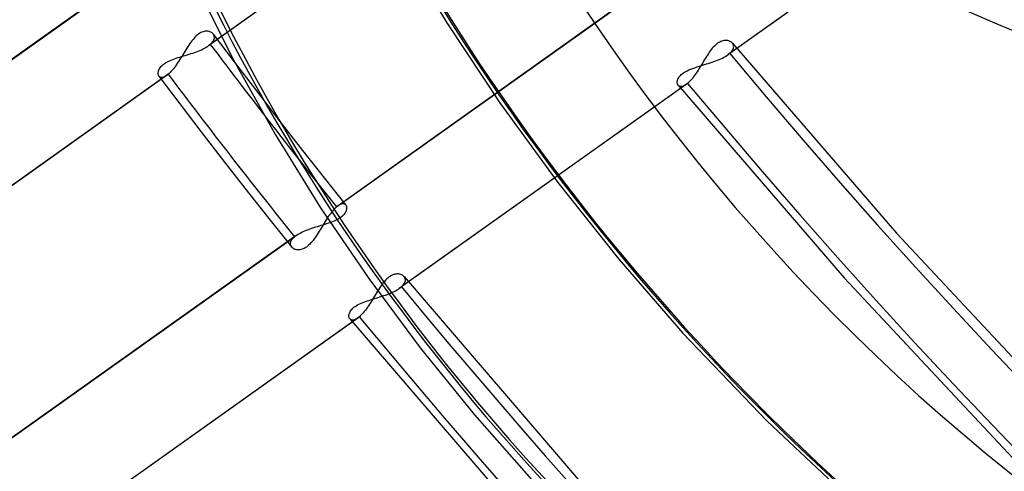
# Model space of a CAD drawing. Header units: millimetres. Extents: x -261 to 249, y -324 to 318.
# Tile 34 of 89: x -87 to -55, y -63 to -48. Entities that reach past the tile are written whole.
import ezdxf

# ---------------------------------------------------------------- set-up
doc = ezdxf.new("R2010")
doc.units = ezdxf.units.MM
doc.layers.add('MAIN-1', color=7, linetype='Continuous')
doc.layers.add('MAIN-2', color=7, linetype='Continuous')

msp = doc.modelspace()

# ---------------------------------------------------------------- linework, layer by layer
at = {"layer": 'MAIN-1'}
for p, q in [((-81.196, -47.194), (-79.949, -49.67)), ((-79.949, -49.67), (-78.579, -52.117)), ((-78.579, -52.117), (-77.092, -54.523)), ((-77.092, -54.523), (-75.509, -56.855)), ((-75.509, -56.855), (-73.82, -59.129)), ((-73.82, -59.129), (-72.033, -61.336)), ((-72.033, -61.336), (-70.153, -63.466))]:
    msp.add_line(p, q, dxfattribs=at)
for centre, major_axis, start_param, end_param in [((-0.5, -0.433), (159.408, -184.069), 0.713724, 3.511855), ((-50, -43.301), (-148.606, 171.596), 0, 2.284521), ((-50, -43.301), (147.952, -170.84), -3.141592, -0.857072), ((-43, -37.239), (-32.634, 37.683), -0.857072, 2.284521)]:
    msp.add_ellipse(centre, major_axis=major_axis, ratio=0.75, start_param=start_param, end_param=end_param, dxfattribs=at)
at = {"layer": 'MAIN-2'}
for p, q in [((-71.362, -42.491), (-80.781, -49.191)), ((-71.31, -42.449), (-80.722, -49.145)), ((-54.208, -42.74), (-63.629, -49.441)), ((-54.26, -42.782), (-63.688, -49.487)), ((-74.588, -45.692), (-72.936, -48.436)), ((-93.54, -54.11), (-84.122, -47.411)), ((-84.064, -47.365), (-93.487, -54.069)), ((-76.571, -54.495), (-67.158, -47.8)), ((-67.099, -47.754), (-76.518, -54.454)), ((-72.936, -48.436), (-71.17, -51.1)), ((-81.22, -48.9), (-81.256, -48.939)), ((-81.183, -48.864), (-81.22, -48.9)), ((-81.146, -48.832), (-81.183, -48.864)), ((-81.109, -48.803), (-81.146, -48.832)), ((-81.071, -48.779), (-81.109, -48.803)), ((-81.034, -48.758), (-81.071, -48.779)), ((-80.996, -48.741), (-81.034, -48.758)), ((-80.959, -48.728), (-80.996, -48.741)), ((-80.923, -48.718), (-80.959, -48.728)), ((-80.888, -48.712), (-80.923, -48.718)), ((-80.854, -48.71), (-80.888, -48.712)), ((-80.821, -48.71), (-80.854, -48.71)), ((-80.79, -48.714), (-80.821, -48.71)), ((-80.761, -48.72), (-80.79, -48.714)), ((-80.733, -48.729), (-80.761, -48.72)), ((-80.707, -48.74), (-80.733, -48.729)), ((-80.683, -48.754), (-80.707, -48.74)), ((-80.661, -48.769), (-80.683, -48.754)), ((-80.642, -48.787), (-80.661, -48.769)), ((-80.626, -48.806), (-80.642, -48.787)), ((-80.627, -48.804), (-79.936, -49.719)), ((-80.611, -48.829), (-80.626, -48.806)), ((-80.6, -48.853), (-80.611, -48.829)), ((-80.593, -48.879), (-80.6, -48.853)), ((-80.589, -48.906), (-80.593, -48.879)), ((-80.59, -48.934), (-80.589, -48.906)), ((-81.463, -49.219), (-81.496, -49.271)), ((-81.429, -49.168), (-81.463, -49.219)), ((-81.395, -49.118), (-81.429, -49.168)), ((-81.361, -49.07), (-81.395, -49.118)), ((-81.327, -49.024), (-81.361, -49.07)), ((-81.292, -48.98), (-81.327, -49.024)), ((-81.256, -48.939), (-81.292, -48.98)), ((-80.911, -49.27), (-80.865, -49.244)), ((-80.865, -49.244), (-80.822, -49.218)), ((-80.822, -49.218), (-80.782, -49.191)), ((-80.782, -49.191), (-80.771, -49.183)), ((-80.771, -49.183), (-80.761, -49.176)), ((-80.761, -49.176), (-80.751, -49.168)), ((-80.751, -49.168), (-80.741, -49.16)), ((-80.741, -49.16), (-80.732, -49.153)), ((-80.732, -49.153), (-80.722, -49.145)), ((-80.722, -49.145), (-80.69, -49.115)), ((-80.69, -49.115), (-80.662, -49.084)), ((-80.662, -49.084), (-80.638, -49.054)), ((-80.638, -49.054), (-80.62, -49.023)), ((-80.62, -49.023), (-80.605, -48.993)), ((-80.605, -48.993), (-80.595, -48.963)), ((-80.595, -48.963), (-80.59, -48.934)), ((-64.169, -49.236), (-64.203, -49.274)), ((-64.134, -49.199), (-64.169, -49.236)), ((-64.099, -49.166), (-64.134, -49.199)), ((-64.064, -49.136), (-64.099, -49.166)), ((-64.028, -49.11), (-64.064, -49.136)), ((-63.993, -49.087), (-64.028, -49.11)), ((-63.957, -49.067), (-63.993, -49.087)), ((-63.922, -49.05), (-63.957, -49.067)), ((-63.887, -49.037), (-63.922, -49.05)), ((-63.852, -49.028), (-63.887, -49.037)), ((-63.819, -49.021), (-63.852, -49.028)), ((-63.786, -49.017), (-63.819, -49.021)), ((-63.754, -49.016), (-63.786, -49.017)), ((-63.724, -49.018), (-63.754, -49.016)), ((-63.695, -49.022), (-63.724, -49.018)), ((-63.668, -49.029), (-63.695, -49.022)), ((-63.642, -49.037), (-63.668, -49.029)), ((-63.617, -49.048), (-63.642, -49.037)), ((-63.595, -49.06), (-63.617, -49.048)), ((-63.574, -49.074), (-63.595, -49.06)), ((-63.556, -49.09), (-63.574, -49.074)), ((-63.539, -49.107), (-63.556, -49.09)), ((-63.542, -49.104), (-58.144, -55.359)), ((-63.525, -49.127), (-63.539, -49.107)), ((-63.513, -49.149), (-63.525, -49.127)), ((-63.505, -49.172), (-63.513, -49.149)), ((-63.507, -49.274), (-63.501, -49.247)), ((-63.5, -49.196), (-63.505, -49.172)), ((-63.501, -49.247), (-63.499, -49.221)), ((-63.499, -49.221), (-63.5, -49.196)), ((-81.788, -49.58), (-81.729, -49.562)), ((-81.729, -49.562), (-81.669, -49.543)), ((-81.664, -49.544), (-81.698, -49.598)), ((-81.669, -49.543), (-81.608, -49.525)), ((-81.63, -49.489), (-81.664, -49.544)), ((-81.596, -49.434), (-81.63, -49.489)), ((-81.608, -49.525), (-81.546, -49.506)), ((-81.563, -49.379), (-81.596, -49.434)), ((-81.529, -49.324), (-81.563, -49.379)), ((-81.546, -49.506), (-81.484, -49.487)), ((-81.496, -49.271), (-81.529, -49.324)), ((-81.484, -49.487), (-81.422, -49.468)), ((-81.422, -49.468), (-81.361, -49.449)), ((-81.361, -49.449), (-81.299, -49.429)), ((-81.299, -49.429), (-81.239, -49.408)), ((-81.239, -49.408), (-81.18, -49.387)), ((-81.18, -49.387), (-81.123, -49.365)), ((-81.123, -49.365), (-81.067, -49.343)), ((-81.067, -49.343), (-81.013, -49.319)), ((-81.013, -49.319), (-80.961, -49.295)), ((-80.961, -49.295), (-80.911, -49.27)), ((-64.396, -49.547), (-64.427, -49.596)), ((-64.365, -49.498), (-64.396, -49.547)), ((-64.333, -49.45), (-64.365, -49.498)), ((-64.301, -49.404), (-64.333, -49.45)), ((-64.269, -49.359), (-64.301, -49.404)), ((-64.236, -49.315), (-64.269, -49.359)), ((-64.203, -49.274), (-64.236, -49.315)), ((-63.87, -49.593), (-63.82, -49.568)), ((-63.82, -49.568), (-63.773, -49.542)), ((-63.773, -49.542), (-63.729, -49.515)), ((-63.729, -49.515), (-63.688, -49.488)), ((-63.688, -49.488), (-63.678, -49.48)), ((-63.678, -49.48), (-63.667, -49.473)), ((-63.667, -49.473), (-63.657, -49.465)), ((-63.657, -49.465), (-63.648, -49.457)), ((-63.648, -49.457), (-63.638, -49.449)), ((-63.638, -49.449), (-63.629, -49.441)), ((-63.629, -49.441), (-63.599, -49.413)), ((-63.599, -49.413), (-63.572, -49.385)), ((-63.572, -49.385), (-63.55, -49.357)), ((-63.55, -49.357), (-63.532, -49.329)), ((-63.532, -49.329), (-63.518, -49.301)), ((-63.518, -49.301), (-63.507, -49.274)), ((-82.382, -49.925), (-82.361, -49.895)), ((-82.361, -49.895), (-82.336, -49.866)), ((-82.336, -49.866), (-82.307, -49.837)), ((-82.307, -49.837), (-82.275, -49.809)), ((-82.275, -49.809), (-82.239, -49.782)), ((-82.239, -49.782), (-82.2, -49.756)), ((-82.2, -49.756), (-82.157, -49.731)), ((-82.157, -49.731), (-82.111, -49.706)), ((-82.111, -49.706), (-82.062, -49.683)), ((-82.062, -49.683), (-82.011, -49.661)), ((-82.011, -49.661), (-81.957, -49.639)), ((-81.957, -49.639), (-81.902, -49.619)), ((-81.869, -49.857), (-81.904, -49.904)), ((-81.902, -49.619), (-81.846, -49.599)), ((-81.835, -49.808), (-81.869, -49.857)), ((-81.846, -49.599), (-81.788, -49.58)), ((-81.8, -49.757), (-81.835, -49.808)), ((-81.766, -49.705), (-81.8, -49.757)), ((-81.732, -49.652), (-81.766, -49.705)), ((-81.698, -49.598), (-81.732, -49.652)), ((-79.936, -49.719), (-79.24, -50.632)), ((-64.76, -49.904), (-64.702, -49.884)), ((-64.702, -49.884), (-64.643, -49.865)), ((-64.643, -49.865), (-64.583, -49.847)), ((-64.58, -49.85), (-64.611, -49.9)), ((-64.583, -49.847), (-64.522, -49.828)), ((-64.55, -49.799), (-64.58, -49.85)), ((-64.519, -49.748), (-64.55, -49.799)), ((-64.522, -49.828), (-64.46, -49.809)), ((-64.489, -49.697), (-64.519, -49.748)), ((-64.458, -49.647), (-64.489, -49.697)), ((-64.46, -49.809), (-64.398, -49.79)), ((-64.427, -49.596), (-64.458, -49.647)), ((-64.398, -49.79), (-64.336, -49.77)), ((-64.336, -49.77), (-64.274, -49.75)), ((-64.274, -49.75), (-64.212, -49.73)), ((-64.212, -49.73), (-64.152, -49.709)), ((-64.152, -49.709), (-64.092, -49.687)), ((-64.092, -49.687), (-64.034, -49.665)), ((-64.034, -49.665), (-63.977, -49.642)), ((-63.977, -49.642), (-63.923, -49.618)), ((-63.923, -49.618), (-63.87, -49.593)), ((-82.159, -50.171), (-91.578, -56.871)), ((-82.107, -50.129), (-91.519, -56.825)), ((-82.439, -50.089), (-82.437, -50.064)), ((-82.439, -50.113), (-82.439, -50.089)), ((-82.436, -50.136), (-82.439, -50.113)), ((-82.437, -50.064), (-82.432, -50.038)), ((-82.43, -50.156), (-82.436, -50.136)), ((-82.432, -50.038), (-82.425, -50.01)), ((-82.422, -50.175), (-82.43, -50.156)), ((-82.425, -50.01), (-82.414, -49.982)), ((-82.411, -50.192), (-82.422, -50.175)), ((-82.414, -49.982), (-82.399, -49.954)), ((-82.414, -50.188), (-81.726, -51.099)), ((-82.397, -50.208), (-82.411, -50.192)), ((-82.399, -49.954), (-82.382, -49.925)), ((-82.379, -50.22), (-82.397, -50.208)), ((-82.36, -50.229), (-82.379, -50.22)), ((-82.226, -50.211), (-82.257, -50.224)), ((-82.193, -50.193), (-82.226, -50.211)), ((-82.159, -50.171), (-82.193, -50.193)), ((-82.151, -50.165), (-82.159, -50.171)), ((-82.142, -50.158), (-82.151, -50.165)), ((-82.133, -50.152), (-82.142, -50.158)), ((-82.125, -50.145), (-82.133, -50.152)), ((-82.116, -50.137), (-82.125, -50.145)), ((-82.107, -50.129), (-82.116, -50.137)), ((-82.074, -50.1), (-82.107, -50.129)), ((-82.041, -50.067), (-82.074, -50.1)), ((-82.007, -50.03), (-82.041, -50.067)), ((-81.973, -49.991), (-82.007, -50.03)), ((-81.938, -49.948), (-81.973, -49.991)), ((-81.904, -49.904), (-81.938, -49.948)), ((-65.301, -50.228), (-65.28, -50.199)), ((-65.28, -50.199), (-65.254, -50.17)), ((-65.254, -50.17), (-65.225, -50.141)), ((-65.225, -50.141), (-65.192, -50.113)), ((-65.192, -50.113), (-65.155, -50.086)), ((-65.155, -50.086), (-65.116, -50.06)), ((-65.116, -50.06), (-65.072, -50.035)), ((-65.072, -50.035), (-65.026, -50.011)), ((-65.026, -50.011), (-64.976, -49.987)), ((-64.976, -49.987), (-64.925, -49.965)), ((-64.925, -49.965), (-64.871, -49.944)), ((-64.871, -49.944), (-64.816, -49.923)), ((-64.797, -50.181), (-64.829, -50.223)), ((-64.816, -49.923), (-64.76, -49.904)), ((-64.766, -50.138), (-64.797, -50.181)), ((-64.735, -50.092), (-64.766, -50.138)), ((-64.704, -50.046), (-64.735, -50.092)), ((-64.673, -49.998), (-64.704, -50.046)), ((-64.642, -49.949), (-64.673, -49.998)), ((-64.611, -49.9), (-64.642, -49.949)), ((-82.337, -50.234), (-82.36, -50.229)), ((-82.313, -50.235), (-82.337, -50.234)), ((-82.286, -50.232), (-82.313, -50.235)), ((-82.257, -50.224), (-82.286, -50.232)), ((-65.067, -50.468), (-74.492, -57.173)), ((-65.014, -50.427), (-74.433, -57.127)), ((-65.358, -50.392), (-65.356, -50.367)), ((-65.357, -50.416), (-65.358, -50.392)), ((-65.353, -50.438), (-65.357, -50.416)), ((-65.356, -50.367), (-65.352, -50.34)), ((-65.346, -50.458), (-65.353, -50.438)), ((-65.352, -50.34), (-65.344, -50.313)), ((-65.337, -50.477), (-65.346, -50.458)), ((-65.344, -50.313), (-65.333, -50.285)), ((-65.326, -50.493), (-65.337, -50.477)), ((-65.333, -50.285), (-65.319, -50.257)), ((-65.328, -50.491), (-59.866, -56.824)), ((-65.31, -50.509), (-65.326, -50.493)), ((-65.319, -50.257), (-65.301, -50.228)), ((-65.292, -50.521), (-65.31, -50.509)), ((-65.271, -50.529), (-65.292, -50.521)), ((-65.248, -50.534), (-65.271, -50.529)), ((-65.222, -50.534), (-65.248, -50.534)), ((-65.195, -50.53), (-65.222, -50.534)), ((-65.165, -50.522), (-65.195, -50.53)), ((-65.134, -50.509), (-65.165, -50.522)), ((-65.101, -50.491), (-65.134, -50.509)), ((-65.067, -50.469), (-65.101, -50.491)), ((-65.058, -50.462), (-65.067, -50.469)), ((-65.05, -50.456), (-65.058, -50.462)), ((-65.041, -50.449), (-65.05, -50.456)), ((-65.032, -50.442), (-65.041, -50.449)), ((-65.023, -50.435), (-65.032, -50.442)), ((-65.014, -50.427), (-65.023, -50.435)), ((-64.984, -50.4), (-65.014, -50.427)), ((-64.954, -50.369), (-64.984, -50.4)), ((-64.923, -50.337), (-64.954, -50.369)), ((-64.892, -50.301), (-64.923, -50.337)), ((-64.86, -50.263), (-64.892, -50.301)), ((-64.829, -50.223), (-64.86, -50.263)), ((-79.24, -50.632), (-78.466, -51.634)), ((-81.726, -51.099), (-81.033, -52.007)), ((-71.17, -51.1), (-69.284, -53.694)), ((-78.466, -51.634), (-77.687, -52.632)), ((-81.033, -52.007), (-80.251, -53.019)), ((-77.687, -52.632), (-76.976, -53.534)), ((-80.251, -53.019), (-79.465, -54.028)), ((-76.976, -53.534), (-76.26, -54.433)), ((-69.284, -53.694), (-67.281, -56.213)), ((-79.465, -54.028), (-78.757, -54.925)), ((-76.484, -54.431), (-76.518, -54.454)), ((-76.451, -54.414), (-76.484, -54.431)), ((-76.42, -54.401), (-76.451, -54.414)), ((-76.391, -54.392), (-76.42, -54.401)), ((-76.363, -54.389), (-76.391, -54.392)), ((-76.338, -54.389), (-76.363, -54.389)), ((-76.315, -54.394), (-76.338, -54.389)), ((-76.295, -54.402), (-76.315, -54.394)), ((-76.277, -54.414), (-76.295, -54.402)), ((-76.262, -54.43), (-76.277, -54.414)), ((-76.25, -54.447), (-76.262, -54.43)), ((-76.772, -54.72), (-76.806, -54.767)), ((-76.738, -54.675), (-76.772, -54.72)), ((-76.704, -54.633), (-76.738, -54.675)), ((-76.67, -54.594), (-76.704, -54.633)), ((-76.636, -54.558), (-76.67, -54.594)), ((-76.603, -54.525), (-76.636, -54.558)), ((-76.571, -54.495), (-76.603, -54.525)), ((-76.562, -54.488), (-76.571, -54.495)), ((-76.553, -54.48), (-76.562, -54.488)), ((-76.544, -54.473), (-76.553, -54.48)), ((-76.535, -54.466), (-76.544, -54.473)), ((-76.526, -54.46), (-76.535, -54.466)), ((-76.518, -54.454), (-76.526, -54.46)), ((-76.367, -54.786), (-76.337, -54.757)), ((-76.337, -54.757), (-76.311, -54.728)), ((-76.311, -54.728), (-76.289, -54.699)), ((-76.289, -54.699), (-76.271, -54.67)), ((-76.271, -54.67), (-76.257, -54.641)), ((-76.257, -54.641), (-76.246, -54.613)), ((-76.242, -54.466), (-76.25, -54.447)), ((-76.246, -54.613), (-76.238, -54.586)), ((-76.235, -54.487), (-76.242, -54.466)), ((-76.238, -54.586), (-76.233, -54.559)), ((-76.232, -54.509), (-76.235, -54.487)), ((-76.233, -54.559), (-76.231, -54.533)), ((-76.231, -54.533), (-76.232, -54.509)), ((-78.757, -54.925), (-78.044, -55.819)), ((-77.07, -55.098), (-77.009, -55.079)), ((-77.01, -55.08), (-77.043, -55.134)), ((-76.976, -55.025), (-77.01, -55.08)), ((-77.009, -55.079), (-76.95, -55.06)), ((-76.943, -54.971), (-76.976, -55.025)), ((-76.95, -55.06), (-76.891, -55.042)), ((-76.909, -54.918), (-76.943, -54.971)), ((-76.875, -54.866), (-76.909, -54.918)), ((-76.891, -55.042), (-76.833, -55.023)), ((-76.841, -54.815), (-76.875, -54.866)), ((-76.806, -54.767), (-76.841, -54.815)), ((-76.833, -55.023), (-76.777, -55.003)), ((-76.777, -55.003), (-76.722, -54.983)), ((-76.722, -54.983), (-76.668, -54.962)), ((-76.668, -54.962), (-76.616, -54.94)), ((-76.616, -54.94), (-76.567, -54.916)), ((-76.567, -54.916), (-76.52, -54.892)), ((-76.52, -54.892), (-76.477, -54.867)), ((-76.477, -54.867), (-76.436, -54.841)), ((-76.436, -54.841), (-76.4, -54.814)), ((-76.4, -54.814), (-76.367, -54.786)), ((-77.896, -55.434), (-77.855, -55.407)), ((-77.855, -55.407), (-77.812, -55.38)), ((-77.812, -55.38), (-77.765, -55.354)), ((-77.765, -55.354), (-77.716, -55.329)), ((-77.716, -55.329), (-77.664, -55.305)), ((-77.664, -55.305), (-77.61, -55.281)), ((-77.61, -55.281), (-77.554, -55.258)), ((-77.554, -55.258), (-77.496, -55.236)), ((-77.496, -55.236), (-77.437, -55.215)), ((-77.437, -55.215), (-77.377, -55.194)), ((-77.377, -55.194), (-77.316, -55.174)), ((-77.316, -55.174), (-77.254, -55.154)), ((-77.254, -55.154), (-77.192, -55.135)), ((-77.208, -55.402), (-77.241, -55.452)), ((-77.175, -55.35), (-77.208, -55.402)), ((-77.192, -55.135), (-77.131, -55.116)), ((-77.142, -55.297), (-77.175, -55.35)), ((-77.109, -55.243), (-77.142, -55.297)), ((-77.131, -55.116), (-77.07, -55.098)), ((-77.076, -55.189), (-77.109, -55.243)), ((-77.043, -55.134), (-77.076, -55.189)), ((-58.144, -55.359), (-52.503, -61.387)), ((-87.367, -62.175), (-77.955, -55.48)), ((-77.896, -55.434), (-87.315, -62.134)), ((-78.086, -55.69), (-78.081, -55.662)), ((-78.086, -55.718), (-78.086, -55.69)), ((-78.082, -55.745), (-78.086, -55.718)), ((-78.081, -55.662), (-78.072, -55.632)), ((-78.072, -55.632), (-78.058, -55.602)), ((-78.058, -55.602), (-78.039, -55.572)), ((-78.039, -55.572), (-78.016, -55.541)), ((-78.016, -55.541), (-77.988, -55.51)), ((-77.988, -55.51), (-77.955, -55.48)), ((-77.955, -55.48), (-77.946, -55.472)), ((-77.946, -55.472), (-77.936, -55.464)), ((-77.936, -55.464), (-77.926, -55.457)), ((-77.926, -55.457), (-77.916, -55.449)), ((-77.916, -55.449), (-77.906, -55.441)), ((-77.906, -55.441), (-77.896, -55.434)), ((-77.449, -55.719), (-77.486, -55.755)), ((-77.413, -55.681), (-77.449, -55.719)), ((-77.377, -55.639), (-77.413, -55.681)), ((-77.342, -55.595), (-77.377, -55.639)), ((-77.308, -55.549), (-77.342, -55.595)), ((-77.274, -55.502), (-77.308, -55.549)), ((-77.241, -55.452), (-77.274, -55.502)), ((-78.074, -55.77), (-78.082, -55.745)), ((-78.062, -55.794), (-78.074, -55.77)), ((-78.047, -55.816), (-78.062, -55.794)), ((-78.03, -55.835), (-78.047, -55.816)), ((-78.01, -55.852), (-78.03, -55.835)), ((-77.988, -55.867), (-78.01, -55.852)), ((-77.964, -55.88), (-77.988, -55.867)), ((-77.937, -55.891), (-77.964, -55.88)), ((-77.909, -55.899), (-77.937, -55.891)), ((-77.879, -55.905), (-77.909, -55.899)), ((-77.847, -55.908), (-77.879, -55.905)), ((-77.814, -55.908), (-77.847, -55.908)), ((-77.78, -55.906), (-77.814, -55.908)), ((-77.745, -55.9), (-77.78, -55.906)), ((-77.709, -55.89), (-77.745, -55.9)), ((-77.672, -55.877), (-77.709, -55.89)), ((-77.635, -55.86), (-77.672, -55.877)), ((-77.597, -55.839), (-77.635, -55.86)), ((-77.56, -55.815), (-77.597, -55.839)), ((-77.523, -55.787), (-77.56, -55.815)), ((-77.486, -55.755), (-77.523, -55.787)), ((-67.281, -56.213), (-65.171, -58.647)), ((-74.577, -56.701), (-74.611, -56.704)), ((-74.544, -56.702), (-74.577, -56.701)), ((-74.512, -56.705), (-74.544, -56.702)), ((-75.055, -57.02), (-75.09, -57.067)), ((-75.02, -56.976), (-75.055, -57.02)), ((-74.984, -56.933), (-75.02, -56.976)), ((-74.947, -56.894), (-74.984, -56.933)), ((-74.91, -56.857), (-74.947, -56.894)), ((-74.872, -56.825), (-74.91, -56.857)), ((-74.834, -56.796), (-74.872, -56.825)), ((-74.796, -56.771), (-74.834, -56.796)), ((-74.759, -56.75), (-74.796, -56.771)), ((-74.721, -56.733), (-74.759, -56.75)), ((-74.683, -56.72), (-74.721, -56.733)), ((-74.647, -56.71), (-74.683, -56.72)), ((-74.611, -56.704), (-74.647, -56.71)), ((-74.482, -56.71), (-74.512, -56.705)), ((-74.454, -56.719), (-74.482, -56.71)), ((-74.427, -56.729), (-74.454, -56.719)), ((-74.403, -56.742), (-74.427, -56.729)), ((-74.381, -56.757), (-74.403, -56.742)), ((-74.361, -56.774), (-74.381, -56.757)), ((-74.343, -56.792), (-74.361, -56.774)), ((-74.349, -57.035), (-74.331, -57.005)), ((-74.346, -56.789), (-68.021, -64.149)), ((-74.328, -56.814), (-74.343, -56.792)), ((-74.331, -57.005), (-74.317, -56.975)), ((-74.316, -56.838), (-74.328, -56.814)), ((-74.317, -56.975), (-74.308, -56.946)), ((-74.307, -56.863), (-74.316, -56.838)), ((-74.308, -56.946), (-74.303, -56.917)), ((-74.303, -56.889), (-74.307, -56.863)), ((-74.303, -56.917), (-74.303, -56.889)), ((-59.866, -56.824), (-54.159, -62.926)), ((-75.257, -57.325), (-75.29, -57.379)), ((-75.225, -57.272), (-75.257, -57.325)), ((-75.191, -57.219), (-75.225, -57.272)), ((-75.158, -57.167), (-75.191, -57.219)), ((-75.124, -57.116), (-75.158, -57.167)), ((-75.09, -57.067), (-75.124, -57.116)), ((-74.896, -57.372), (-74.838, -57.35)), ((-74.838, -57.35), (-74.781, -57.327)), ((-74.781, -57.327), (-74.727, -57.303)), ((-74.727, -57.303), (-74.674, -57.279)), ((-74.674, -57.279), (-74.624, -57.253)), ((-74.624, -57.253), (-74.577, -57.227)), ((-74.577, -57.227), (-74.533, -57.2)), ((-74.533, -57.2), (-74.493, -57.173)), ((-74.493, -57.173), (-74.482, -57.166)), ((-74.482, -57.166), (-74.472, -57.158)), ((-74.472, -57.158), (-74.462, -57.15)), ((-74.462, -57.15), (-74.452, -57.142)), ((-74.452, -57.142), (-74.442, -57.135)), ((-74.442, -57.135), (-74.433, -57.127)), ((-74.433, -57.127), (-74.401, -57.096)), ((-74.401, -57.096), (-74.373, -57.066)), ((-74.373, -57.066), (-74.349, -57.035)), ((-75.83, -57.695), (-75.78, -57.672)), ((-75.78, -57.672), (-75.729, -57.65)), ((-75.729, -57.65), (-75.675, -57.629)), ((-75.675, -57.629), (-75.62, -57.608)), ((-75.62, -57.608), (-75.564, -57.589)), ((-75.564, -57.589), (-75.506, -57.569)), ((-75.506, -57.569), (-75.447, -57.55)), ((-75.454, -57.647), (-75.487, -57.699)), ((-75.421, -57.595), (-75.454, -57.647)), ((-75.447, -57.55), (-75.387, -57.532)), ((-75.388, -57.541), (-75.421, -57.595)), ((-75.355, -57.488), (-75.388, -57.541)), ((-75.387, -57.532), (-75.326, -57.513)), ((-75.323, -57.433), (-75.355, -57.488)), ((-75.326, -57.513), (-75.264, -57.494)), ((-75.29, -57.379), (-75.323, -57.433)), ((-75.264, -57.494), (-75.202, -57.475)), ((-75.202, -57.475), (-75.14, -57.455)), ((-75.14, -57.455), (-75.078, -57.435)), ((-75.078, -57.435), (-75.016, -57.415)), ((-75.016, -57.415), (-74.956, -57.394)), ((-74.956, -57.394), (-74.896, -57.372)), ((-76.155, -58.025), (-76.147, -57.998)), ((-76.147, -57.998), (-76.136, -57.97)), ((-76.136, -57.97), (-76.122, -57.942)), ((-76.122, -57.942), (-76.104, -57.913)), ((-76.104, -57.913), (-76.083, -57.884)), ((-76.083, -57.884), (-76.058, -57.855)), ((-76.058, -57.855), (-76.028, -57.826)), ((-76.028, -57.826), (-75.995, -57.798)), ((-75.995, -57.798), (-75.959, -57.771)), ((-75.959, -57.771), (-75.919, -57.745)), ((-75.919, -57.745), (-75.876, -57.72)), ((-75.876, -57.72), (-75.83, -57.695)), ((-75.687, -57.976), (-75.721, -58.015)), ((-75.654, -57.935), (-75.687, -57.976)), ((-75.62, -57.892), (-75.654, -57.935)), ((-75.587, -57.846), (-75.62, -57.892)), ((-75.553, -57.799), (-75.587, -57.846)), ((-75.52, -57.75), (-75.553, -57.799)), ((-75.487, -57.699), (-75.52, -57.75)), ((-75.871, -58.153), (-85.294, -64.857)), ((-75.818, -58.112), (-85.236, -64.811)), ((-76.161, -58.077), (-76.159, -58.051)), ((-76.16, -58.1), (-76.161, -58.077)), ((-76.156, -58.123), (-76.16, -58.1)), ((-76.159, -58.051), (-76.155, -58.025)), ((-76.15, -58.143), (-76.156, -58.123)), ((-76.141, -58.162), (-76.15, -58.143)), ((-76.129, -58.178), (-76.141, -58.162)), ((-76.131, -58.176), (-69.701, -65.661)), ((-76.114, -58.194), (-76.129, -58.178)), ((-76.096, -58.206), (-76.114, -58.194)), ((-76.075, -58.214), (-76.096, -58.206)), ((-76.052, -58.219), (-76.075, -58.214)), ((-76.026, -58.219), (-76.052, -58.219)), ((-75.999, -58.215), (-76.026, -58.219)), ((-75.969, -58.207), (-75.999, -58.215)), ((-75.938, -58.194), (-75.969, -58.207)), ((-75.905, -58.176), (-75.938, -58.194)), ((-75.871, -58.154), (-75.905, -58.176)), ((-75.862, -58.147), (-75.871, -58.154)), ((-75.854, -58.141), (-75.862, -58.147)), ((-75.845, -58.134), (-75.854, -58.141)), ((-75.836, -58.127), (-75.845, -58.134)), ((-75.827, -58.12), (-75.836, -58.127)), ((-75.818, -58.112), (-75.827, -58.12)), ((-75.786, -58.083), (-75.818, -58.112)), ((-75.754, -58.05), (-75.786, -58.083)), ((-75.721, -58.015), (-75.754, -58.05)), ((-65.171, -58.647), (-62.413, -61.532)), ((-62.413, -61.532), (-59.347, -64.409))]:
    msp.add_line(p, q, dxfattribs=at)
for centre, major_axis, ratio, start_param, end_param in [((0, 0), (-158.754, 183.313), 0.75, -2.427868, 0.713724), ((0, 0), (-158.754, 183.313), 0.75, 0.713724, 3.855317), ((-0.5, -0.433), (159.408, -184.069), 0.75, -2.427868, -0.370263), ((-8.75, -7.578), (-148.606, 171.596), 0.75, 0.713724, 2.284521), ((4.85, 4.2), (-45.95, 53.059), 0.75, 0.635192, 2.284521), ((5.35, 4.633), (46.605, -53.815), 0.75, -2.427868, -0.857072), ((9.229, 7.992), (-53.263, 61.502), 0.75, 0.803149, 3.127272), ((-34.4, -29.791), (-36.661, 42.332), 0.75, 0.489414, 2.284521), ((-34.15, -29.575), (-36.988, 42.71), 0.75, 0.713724, 2.284521), ((-34.4, -29.791), (33.289, -38.439), 0.75, -2.427868, -0.000014), ((-42.5, -36.806), (-33.289, 38.439), 0.75, 0.713724, 2.284521), ((-21.191, -18.352), (66.409, -9.823), 0.560297, -2.469598, -1.171975), ((-21.809, -18.887), (66.409, -9.823), 0.560297, -2.457547, -1.158767), ((26.652, 23.082), (112.591, -130.009), 0.75, -1.662182, -1.622758), ((26.652, 23.082), (101.051, -116.684), 0.75, -1.598532, -0.115612), ((26.652, 23.082), (-114.071, 131.718), 0.75, 1.479666, 1.518579), ((26.652, 23.082), (-102.531, 118.392), 0.75, 1.542426, 3.026615), ((26.652, 23.082), (112.591, -130.009), 0.75, -1.603038, -1.151756), ((26.652, 23.082), (-114.071, 131.718), 0.75, 1.538043, 3.030999)]:
    msp.add_ellipse(centre, major_axis=major_axis, ratio=ratio, start_param=start_param, end_param=end_param, dxfattribs=at)

doc.saveas('drawing.dxf')
